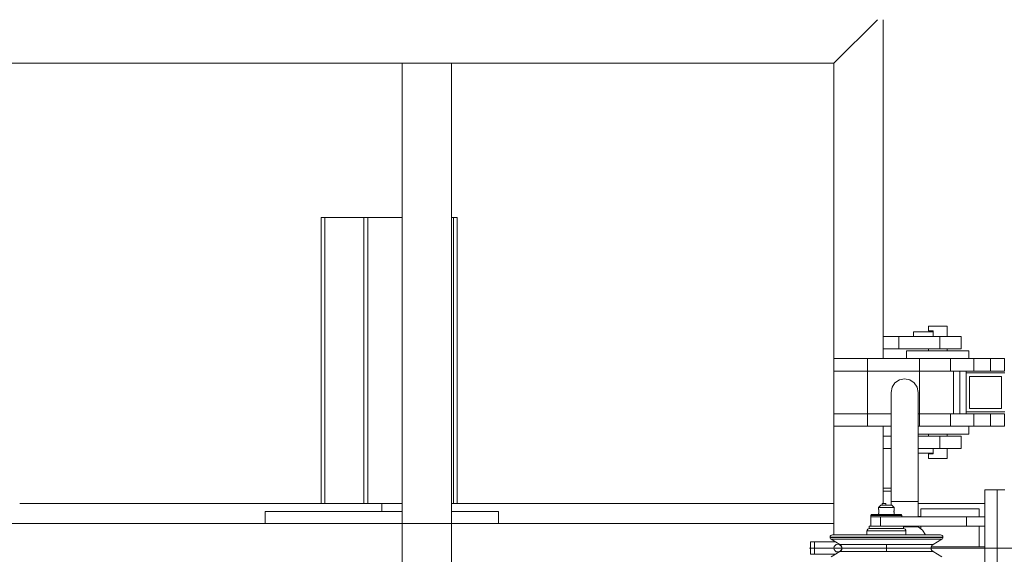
# Model space of a CAD drawing. Header units: millimetres. Extents: x 53056 to 116131, y -669674 to -625124.
# Tile 158 of 168: x 72023 to 73288, y -641071 to -640384. Entities that reach past the tile are written whole.
import ezdxf

# ---------------------------------------------------------------- set-up
doc = ezdxf.new("R2010")
doc.units = ezdxf.units.MM
doc.header["$MEASUREMENT"] = 0
for name, pattern in [('DGN Style 1', [536.199087, 0.892178, -535.306909]), ('DGN Style 3', [1249.049455, 892.178182, -356.871273]), ('DGN Style 4', [1428.377269, 713.742545, -356.871273, 0.892178, -356.871273])]:
    doc.linetypes.add(name, pattern=pattern)
for name, color, linetype, lineweight in [('Side Cradle Stbd', 7, 'Continuous', 0), ('Side Cradle Tower', 7, 'Continuous', 0), ('Side Cradle Tower Platform', 7, 'Continuous', 0), ('Side Slip Rails', 7, 'Continuous', 0)]:
    doc.layers.add(name, color=color, linetype=linetype, lineweight=lineweight)

# ---------------------------------------------------------------- blocks, each defined once
blk = doc.blocks.new('*U55')
at = {"layer": 'Side Cradle Stbd', "color": 7, "linetype": 'Continuous', "lineweight": 0}
for p, q in [((-12105.8, 6393.7), (-12571.1, 6393.7)), ((-12079.6, 6393.7), (-12105.8, 6393.7)), ((-11524.6, 6393.7), (-12016.1, 6393.7)), ((-11330.6, 6393.7), (-11416.1, 6393.7)), ((-12255.8, 6368.4), (-12255.8, 6383.7)), ((-12255.8, 6383.7), (-12079.6, 6383.7)), ((-12016.1, 6383.7), (-11955.8, 6383.7)), ((-11955.8, 6383.7), (-11955.8, 6368.4))]:
    blk.add_line(p, q, dxfattribs=at)
at = {"layer": 'Side Cradle Stbd', "color": 7, "linetype": 'Continuous', "lineweight": 0, "flags": 128}
blk.add_lwpolyline([(-12105.8, 6393.7), (-12105.8, 6393.7), (-12105.8, 6383.7)], dxfattribs=at)
at = {"layer": 'Side Cradle Tower', "color": 7, "linetype": 'Continuous', "lineweight": 0}
for p, q in [((-11412.9, 6387), (-11412.9, 6376.6)), ((-11337.9, 6387), (-11337.9, 6376.6)), ((-11416.1, 6377), (-11412.9, 6377)), ((-11412.9, 6364.6), (-11412.9, 6361.3)), ((-11337.9, 6364.6), (-11337.9, 6338)), ((-11399.5, 6338), (-11330.6, 6338))]:
    blk.add_line(p, q, dxfattribs=at)
at = {"layer": 'Side Cradle Tower', "color": 7, "linetype": 'Continuous', "lineweight": 0, "flags": 128}
blk.add_lwpolyline([(-11412.9, 6387), (-11412.9, 6387), (-11337.9, 6387), (-11337.9, 6387)], dxfattribs=at)
at = {"layer": 'Side Cradle Tower Platform', "color": 7, "linetype": 'Continuous', "lineweight": 0}
for p, q in [((-11524.6, 6959.6), (-11468.6, 7015.6)), ((-11461.1, 6580.1), (-11461.1, 7015.6)), ((-14155.1, 6959.6), (-11524.6, 6959.6)), ((-12079.6, 6203.4), (-12079.6, 6959.6)), ((-12079.6, 6959.6), (-12079.6, 6959.6)), ((-12016.1, 6959.6), (-12016.1, 6203.4)), ((-11524.6, 6959.6), (-11524.6, 6580.1)), ((-11395.7, 6621.6), (-11399.6, 6621.6)), ((-11461.1, 6608.6), (-11441.1, 6608.6)), ((-11441.1, 6608.6), (-11388.2, 6608.6)), ((-11441.1, 6592.6), (-11441.1, 6608.6)), ((-11397.1, 6614.6), (-11422.1, 6614.6)), ((-11422.1, 6614.6), (-11422.1, 6608.6)), ((-11399.6, 6615.6), (-11397.1, 6615.6)), ((-11397.1, 6615.6), (-11397.1, 6614.6)), ((-11397.1, 6614.6), (-11397.1, 6608.6)), ((-11388.2, 6608.6), (-11388.2, 6592.6)), ((-11441.1, 6592.6), (-11461.1, 6592.6)), ((-11388.2, 6592.6), (-11441.1, 6592.6)), ((-11403.1, 6592.6), (-11403.1, 6590.1)), ((-11375.8, 6590.1), (-11391.1, 6590.1)), ((-11377.7, 6592.6), (-11388.2, 6592.6)), ((-11379.1, 6592.6), (-11379.1, 6590.1)), ((-11524.6, 6580.1), (-11481.3, 6580.1)), ((-11524.6, 6580.1), (-11524.6, 6564.1)), ((-11481.3, 6580.1), (-11414.6, 6580.1)), ((-11481.3, 6580.1), (-11481.3, 6564.1)), ((-11374.6, 6580.1), (-11414.6, 6580.1)), ((-11414.6, 6580.1), (-11414.6, 6564.1)), ((-11344.6, 6580.1), (-11374.6, 6580.1)), ((-11374.6, 6564.1), (-11374.6, 6580.1)), ((-11344.6, 6580.1), (-11344.6, 6564.1)), ((-11323.1, 6580.1), (-11344.6, 6580.1)), ((-11323.1, 6580.1), (-11323.1, 6564.1)), ((-11314.7, 6580.1), (-11323.1, 6580.1)), ((-11524.6, 6564.1), (-11524.6, 6509.1)), ((-11481.3, 6564.1), (-11524.6, 6564.1)), ((-11481.3, 6509.1), (-11481.3, 6564.1)), ((-11481.3, 6564.1), (-11414.6, 6564.1)), ((-11414.6, 6564.1), (-11374.6, 6564.1)), ((-11414.6, 6564.1), (-11414.6, 6509.1)), ((-11374.6, 6564.1), (-11344.6, 6564.1)), ((-11370.6, 6564.1), (-11370.6, 6509.1)), ((-11362.6, 6564.1), (-11362.6, 6509.1)), ((-11354.6, 6564.1), (-11354.6, 6561.6)), ((-11354.6, 6511.6), (-11354.6, 6561.6)), ((-11354.6, 6561.6), (-11304.6, 6561.6)), ((-11350.1, 6557.1), (-11309.1, 6557.1)), ((-11350.1, 6516.1), (-11350.1, 6557.1)), ((-11344.6, 6564.1), (-11323.1, 6564.1)), ((-11323.1, 6564.1), (-11314.7, 6564.1)), ((-11309.1, 6557.1), (-11309.1, 6516.1)), ((-11481.3, 6509.1), (-11524.6, 6509.1)), ((-11524.6, 6493.1), (-11524.6, 6509.1)), ((-11451.1, 6509.1), (-11481.3, 6509.1)), ((-11481.3, 6493.1), (-11481.3, 6509.1)), ((-11414.6, 6509.1), (-11416.1, 6509.1)), ((-11374.6, 6509.1), (-11414.6, 6509.1)), ((-11414.6, 6509.1), (-11414.6, 6493.1)), ((-11362.6, 6509.1), (-11374.6, 6509.1)), ((-11374.6, 6493.1), (-11374.6, 6509.1)), ((-11354.6, 6509.1), (-11362.6, 6509.1)), ((-11304.6, 6511.6), (-11354.6, 6511.6)), ((-11354.6, 6511.6), (-11354.6, 6509.1)), ((-11344.6, 6509.1), (-11354.6, 6509.1)), ((-11309.1, 6516.1), (-11350.1, 6516.1)), ((-11323.1, 6509.1), (-11344.6, 6509.1)), ((-11344.6, 6509.1), (-11344.6, 6493.1)), ((-11314.7, 6509.1), (-11323.1, 6509.1)), ((-11323.1, 6509.1), (-11323.1, 6493.1)), ((-11524.6, 6493.1), (-11524.6, 6353.6)), ((-11524.6, 6493.1), (-11481.3, 6493.1)), ((-11481.3, 6493.1), (-11451.1, 6493.1)), ((-11461.1, 6394.1), (-11461.1, 6493.1)), ((-11416.1, 6493.1), (-11414.6, 6493.1)), ((-11414.6, 6493.1), (-11374.6, 6493.1)), ((-11374.6, 6493.1), (-11344.6, 6493.1)), ((-11344.6, 6493.1), (-11323.1, 6493.1)), ((-11451.1, 6480.6), (-11461.1, 6480.6)), ((-11388.2, 6480.6), (-11416.1, 6480.6)), ((-11403.1, 6483.1), (-11403.1, 6480.6)), ((-11375.8, 6483.1), (-11391.1, 6483.1)), ((-11377.7, 6480.6), (-11388.2, 6480.6)), ((-11388.2, 6464.6), (-11388.2, 6480.6)), ((-11379.1, 6483.1), (-11379.1, 6480.6)), ((-11461.1, 6464.6), (-11451.1, 6464.6)), ((-11416.1, 6464.6), (-11388.2, 6464.6)), ((-11397.1, 6458.6), (-11416.1, 6458.6)), ((-11397.1, 6458.6), (-11397.1, 6464.6)), ((-11397.1, 6458.6), (-11397.1, 6457.6)), ((-11382.7, 6451.6), (-11386.5, 6451.6)), ((-11461.1, 6413.6), (-11451.1, 6413.6)), ((-11461.1, 6409.6), (-11451.1, 6409.6)), ((-11314.6, 6411.6), (-11330.6, 6411.6)), ((-11330.6, 6261.6), (-11330.6, 6411.6)), ((-11314.6, 6411.6), (-11314.6, 6261.6)), ((-11304.6, 6411.6), (-11314.6, 6411.6)), ((-11464, 6391.6), (-11463.4, 6391.6)), ((-11462.6, 6394.1), (-11462.6, 6391.6)), ((-11457.6, 6394.1), (-11462.6, 6394.1)), ((-11457.6, 6394.1), (-11457.6, 6391.6)), ((-11464.2, 6379.6), (-11470.4, 6379.6)), ((-11467, 6379.6), (-11467, 6381)), ((-11466.9, 6385.9), (-11466.9, 6385.7)), ((-11466.9, 6385.7), (-11466.8, 6385.5)), ((-11466.9, 6381.2), (-11466.9, 6381.3)), ((-11466.8, 6385.1), (-11466.7, 6384.9)), ((-11466.8, 6382.1), (-11466.8, 6381.9)), ((-11466.8, 6381.8), (-11466.8, 6381.6)), ((-11466.7, 6384.4), (-11466.7, 6384.2)), ((-11466.6, 6383.3), (-11466.7, 6383)), ((-11466.7, 6382.5), (-11466.7, 6382.2)), ((-11466.6, 6384), (-11466.6, 6383.7)), ((-11466.6, 6383.6), (-11466.6, 6383.4)), ((-11449.9, 6388.6), (-11447.7, 6388.6)), ((-11447.7, 6388.6), (-11447, 6388.6)), ((-11447.3, 6384.1), (-11447.3, 6383.8)), ((-11447.3, 6383.3), (-11447.3, 6383)), ((-11447.1, 6385.2), (-11447.2, 6385)), ((-11447.2, 6384.9), (-11447.2, 6384.7)), ((-11447.2, 6384.5), (-11447.3, 6384.2)), ((-11447.2, 6382.5), (-11447.2, 6382.2)), ((-11447, 6385.8), (-11447.1, 6385.6)), ((-11447.1, 6382.1), (-11447.1, 6381.9)), ((-11447, 6381.2), (-11447, 6381.3)), ((-11447, 6379.6), (-11447, 6381)), ((-17585.6, 6368.4), (-11524.6, 6368.4)), ((-11477, 6364.6), (-11477, 6376.6)), ((-11464.7, 6376.6), (-11464.7, 6364.6)), ((-11354.3, 6376.6), (-11354.3, 6364.6)), ((-11480.1, 6358.6), (-11482, 6358.6)), ((-11416.1, 6364.6), (-11416.1, 6363.9)), ((-11554.5, 6344.6), (-11549.3, 6344.6)), ((-11554.5, 6328.6), (-11554.5, 6344.6)), ((-11549.3, 6344.6), (-11549.3, 6328.6)), ((-11523.9, 6350.6), (-11529.5, 6350.6)), ((-11523.9, 6350.1), (-11529.5, 6350.1)), ((-11522.8, 6347.9), (-11528.2, 6347.9)), ((-11524.6, 6345.8), (-11524.6, 6344.6)), ((-11508.2, 6350.6), (-11523.9, 6350.6)), ((-11508.2, 6350.1), (-11523.9, 6350.1)), ((-11507.4, 6347.9), (-11522.8, 6347.9)), ((-11512.2, 6341.1), (-11516.8, 6341.1)), ((-11484.7, 6350.6), (-11508.2, 6350.6)), ((-11457, 6350.1), (-11484.7, 6350.1)), ((-11429.2, 6350.1), (-11457, 6350.1)), ((-11457, 6331.6), (-11457, 6341.6)), ((-11405.7, 6350.1), (-11429.2, 6350.1)), ((-11397.1, 6341.1), (-11401.7, 6341.1)), ((-11384.5, 6350.6), (-11390, 6350.6)), ((-11384.5, 6350.1), (-11390, 6350.1)), ((-11549.3, 6328.6), (-11554.5, 6328.6)), ((-11546.3, 6328.6), (-11549.3, 6328.6)), ((-11516.8, 6332.1), (-11512.2, 6332.1))]:
    blk.add_line(p, q, dxfattribs=at)
at = {"layer": 'Side Cradle Tower Platform', "color": 7, "linetype": 'DGN Style 4', "lineweight": 0}
blk.add_line((-11555.7, 6336.6), (-11514.2, 6336.6), dxfattribs=at)
at = {"layer": 'Side Cradle Tower Platform', "color": 7, "linetype": 'DGN Style 3', "lineweight": 0}
for q in [(-11519.5, 6336.6), (-11268.8, 6336.6)]:
    blk.add_line((-11501.1, 6336.6), q, dxfattribs=at)
at = {"layer": 'Side Cradle Tower Platform', "color": 7, "linetype": 'Continuous', "lineweight": 0, "flags": 128}
for points in [[(-11399.6, 6621.6), (-11402.2, 6621.6), (-11403.1, 6621.6), (-11403.1, 6615.6), (-11402.2, 6615.6), (-11399.6, 6615.6)], [(-11395.7, 6621.6), (-11391.1, 6621.6), (-11386.5, 6621.6), (-11382.7, 6621.6), (-11380.1, 6621.6), (-11379.1, 6621.6), (-11379.1, 6608.6)], [(-11388.2, 6608.6), (-11377.7, 6608.6), (-11368.9, 6608.6), (-11363.2, 6608.6), (-11361.1, 6608.6), (-11361.1, 6592.6), (-11363.2, 6592.6), (-11368.9, 6592.6), (-11377.7, 6592.6)], [(-11431.1, 6580.1), (-11431.1, 6590.1), (-11428.1, 6590.1), (-11419.4, 6590.1), (-11406.4, 6590.1), (-11391.1, 6590.1)], [(-11375.8, 6590.1), (-11362.9, 6590.1), (-11354.2, 6590.1), (-11351.1, 6590.1), (-11351.1, 6580.1)], [(-11314.7, 6580.1), (-11308.4, 6580.1), (-11305.1, 6580.1), (-11305.1, 6564.1), (-11308.4, 6564.1), (-11314.7, 6564.1)], [(-11451.1, 6396.6), (-11451.1, 6432.8), (-11451.1, 6466.6), (-11451.1, 6495.6), (-11451.1, 6517.9), (-11451.1, 6531.8), (-11451.1, 6536.6), (-11449.8, 6543.3), (-11446, 6549), (-11440.3, 6552.8), (-11433.6, 6554.1), (-11426.9, 6552.8), (-11421.3, 6549), (-11417.5, 6543.3)], [(-11417.5, 6543.3), (-11416.1, 6536.6), (-11416.1, 6531.8), (-11416.1, 6517.9), (-11416.1, 6495.6), (-11416.1, 6466.6), (-11416.1, 6432.8), (-11416.1, 6396.6), (-11417.5, 6396.6), (-11421.3, 6396.6), (-11426.9, 6396.6), (-11433.6, 6396.6), (-11440.3, 6396.6), (-11446, 6396.6), (-11449.8, 6396.6), (-11451.1, 6396.6), (-11451.1, 6396.6)], [(-11314.7, 6509.1), (-11308.4, 6509.1), (-11305.1, 6509.1), (-11305.1, 6493.1), (-11308.4, 6493.1), (-11314.7, 6493.1), (-11323.1, 6493.1)], [(-11351.1, 6493.1), (-11351.1, 6483.1), (-11354.2, 6483.1), (-11362.9, 6483.1), (-11375.8, 6483.1)], [(-11391.1, 6483.1), (-11406.4, 6483.1), (-11416.1, 6483.1)], [(-11377.7, 6480.6), (-11368.9, 6480.6), (-11363.2, 6480.6), (-11361.1, 6480.6), (-11361.1, 6464.6), (-11363.2, 6464.6), (-11368.9, 6464.6), (-11377.7, 6464.6), (-11388.2, 6464.6)], [(-11386.5, 6451.6), (-11391.1, 6451.6), (-11395.7, 6451.6), (-11399.6, 6451.6), (-11402.2, 6451.6), (-11403.1, 6451.6), (-11403.1, 6457.6), (-11402.2, 6457.6), (-11399.6, 6457.6), (-11397.1, 6457.6)], [(-11379.1, 6464.6), (-11379.1, 6451.6), (-11380.1, 6451.6), (-11382.7, 6451.6)], [(-11464, 6391.6), (-11467, 6388.6), (-11467, 6386.1), (-11467, 6386.1)], [(-11463.4, 6391.6), (-11461.9, 6391.6), (-11459.6, 6391.6), (-11457, 6391.6), (-11454.3, 6391.6), (-11452, 6391.6), (-11450.5, 6391.6), (-11450, 6391.6), (-11447, 6388.6), (-11447, 6386.1), (-11447, 6386.1)], [(-11451.1, 6391.6), (-11451.1, 6396.6), (-11449.8, 6396.6), (-11446, 6396.6), (-11440.3, 6396.6), (-11433.6, 6396.6), (-11426.9, 6396.6), (-11421.3, 6396.6), (-11417.5, 6396.6), (-11416.1, 6396.6), (-11416.1, 6376.6)], [(-11477, 6376.6), (-11477, 6376.6), (-11477, 6378.6), (-11476, 6379.6), (-11474.5, 6379.6), (-11470.4, 6379.6)], [(-11467, 6388.6), (-11466.2, 6388.6), (-11464, 6388.6), (-11460.8, 6388.6), (-11457, 6388.6), (-11453.1, 6388.6), (-11449.9, 6388.6)], [(-11467, 6386.1), (-11467, 6386.1), (-11467, 6386.1), (-11467, 6386.1), (-11466.9, 6386), (-11466.9, 6385.9), (-11466.9, 6385.9), (-11466.9, 6385.7), (-11466.8, 6385.4), (-11466.8, 6385.4), (-11466.7, 6385.1), (-11466.7, 6384.8), (-11466.7, 6384.6), (-11466.7, 6384.3), (-11466.6, 6384), (-11466.6, 6383.6), (-11466.6, 6383.5), (-11466.6, 6383.1), (-11466.7, 6382.7), (-11466.7, 6382.7), (-11466.7, 6382.4), (-11466.8, 6382), (-11466.8, 6381.8), (-11466.8, 6381.7), (-11466.9, 6381.5), (-11466.9, 6381.3), (-11466.9, 6381.3), (-11466.9, 6381.2), (-11467, 6381.1), (-11466.9, 6379.6)], [(-11467, 6386.1), (-11467, 6386.1), (-11467, 6386.1), (-11466.9, 6386), (-11466.9, 6385.9), (-11466.9, 6385.9), (-11466.9, 6385.9)], [(-11467, 6381.1), (-11467, 6381.1), (-11467, 6381.1), (-11466.9, 6381.1), (-11466.9, 6381.2)], [(-11467, 6381.1), (-11467, 6381.1), (-11467, 6381.1), (-11467, 6381.1)], [(-11466.9, 6381.5), (-11466.9, 6381.4), (-11466.9, 6381.3)], [(-11466.8, 6385.5), (-11466.8, 6385.4), (-11466.8, 6385.2)], [(-11466.7, 6384.8), (-11466.7, 6384.6), (-11466.7, 6384.5)], [(-11466.7, 6382.8), (-11466.7, 6382.7), (-11466.7, 6382.6)], [(-11464.2, 6379.6), (-11457, 6379.6), (-11449.7, 6379.6), (-11443.5, 6379.6), (-11439.4, 6379.6), (-11438, 6379.6), (-11437, 6378.6), (-11437, 6376.6)], [(-11447, 6381.3), (-11447, 6381.3), (-11447, 6381.3), (-11447, 6381.4), (-11447.1, 6381.7), (-11447.1, 6381.8), (-11447.1, 6382), (-11447.2, 6382.3), (-11447.2, 6382.7), (-11447.2, 6382.7), (-11447.3, 6383.1), (-11447.3, 6383.5), (-11447.3, 6383.6), (-11447.3, 6384), (-11447.2, 6384.3), (-11447.2, 6384.6), (-11447.2, 6384.8), (-11447.2, 6385.1), (-11447.1, 6385.4), (-11447.1, 6385.4), (-11447.1, 6385.6), (-11447, 6385.9), (-11447, 6385.9), (-11447, 6386), (-11447, 6386.1), (-11447, 6386.1), (-11447, 6386.1), (-11447, 6386), (-11447, 6386)], [(-11447.3, 6383.6), (-11447.3, 6383.6), (-11447.3, 6383.4)], [(-11447.2, 6382.8), (-11447.2, 6382.7), (-11447.2, 6382.6)], [(-11447.1, 6385.6), (-11447.1, 6385.4), (-11447.1, 6385.3)], [(-11447.1, 6381.9), (-11447.1, 6381.8), (-11447.1, 6381.6)], [(-11447.1, 6381.5), (-11447, 6381.4), (-11447, 6381.3), (-11447, 6381.2), (-11447, 6381.1), (-11447, 6381.1), (-11447, 6381.1)], [(-11447, 6386), (-11447, 6386), (-11447, 6385.9), (-11447, 6385.8)], [(-11447, 6379.6), (-11447, 6381.1), (-11447, 6381.2)], [(-11447, 6381.1), (-11447, 6381.1), (-11447, 6381.1), (-11447, 6381.1), (-11447, 6381.1)], [(-11437, 6378.6), (-11438.5, 6378.6), (-11442.8, 6378.6), (-11449.3, 6378.6), (-11457, 6378.6), (-11464.6, 6378.6), (-11471.1, 6378.6), (-11475.4, 6378.6), (-11477, 6378.6)], [(-11477, 6376.6), (-11475.4, 6376.6), (-11475.4, 6376.6)], [(-11474, 6376.6), (-11475.4, 6376.6), (-11475.4, 6376.6)], [(-11474, 6376.6), (-11471.2, 6376.6), (-11471.1, 6376.6)], [(-11468.5, 6376.6), (-11471.1, 6376.6), (-11471.1, 6376.6)], [(-11468.5, 6376.6), (-11464.7, 6376.6), (-11354.3, 6376.6), (-11330.6, 6376.6)], [(-11515.4, 6333.3), (-11516.8, 6332.1), (-11528.2, 6325.3)], [(-11385.7, 6325.3), (-11397.1, 6332.1), (-11398.5, 6333.3), (-11399.4, 6334.8), (-11399.7, 6336.6), (-11399.4, 6338.4), (-11398.5, 6340), (-11397.1, 6341.1), (-11385.7, 6347.9), (-11385, 6348.5), (-11384.6, 6349.2), (-11384.5, 6350.1), (-11384.5, 6350.6), (-11384.7, 6351.8), (-11385.3, 6352.8), (-11386.3, 6353.4), (-11387.5, 6353.6), (-11392.7, 6353.6), (-11407.8, 6353.6), (-11430.4, 6353.6), (-11457, 6353.6), (-11483.5, 6353.6), (-11506.1, 6353.6), (-11521.2, 6353.6), (-11526.5, 6353.6), (-11527.6, 6353.4), (-11528.6, 6352.8), (-11529.2, 6351.8), (-11529.5, 6350.6), (-11529.5, 6350.1), (-11529.3, 6349.2), (-11528.9, 6348.5), (-11528.2, 6347.9), (-11516.8, 6341.1), (-11515.4, 6340), (-11514.5, 6338.4), (-11514.2, 6336.6), (-11514.5, 6334.8), (-11515.4, 6333.3)], [(-11482, 6353.6), (-11482, 6358.6), (-11481.7, 6359.8), (-11481.1, 6360.7), (-11480.1, 6361.4), (-11479, 6361.6), (-11477.3, 6361.6)], [(-11432, 6358.6), (-11433.9, 6358.6), (-11439.3, 6358.6), (-11447.4, 6358.6), (-11457, 6358.6), (-11466.5, 6358.6), (-11474.6, 6358.6), (-11480.1, 6358.6)], [(-11477.3, 6361.6), (-11479, 6361.6), (-11479, 6364.6), (-11477.3, 6364.6), (-11472.5, 6364.6), (-11465.4, 6364.6), (-11457, 6364.6), (-11456.5, 6364.6)], [(-11435, 6364.6), (-11435, 6361.6), (-11436.6, 6361.6), (-11441.4, 6361.6), (-11448.5, 6361.6), (-11457, 6361.6), (-11465.4, 6361.6), (-11472.5, 6361.6), (-11477.3, 6361.6)], [(-11477.3, 6361.6), (-11477.3, 6361.6), (-11472.5, 6361.6), (-11465.4, 6361.6), (-11465.4, 6361.6)], [(-11465.4, 6361.6), (-11457, 6361.6), (-11457, 6361.6)], [(-11457, 6361.6), (-11448.5, 6361.6), (-11441.4, 6361.6), (-11436.6, 6361.6), (-11435, 6361.6), (-11433.8, 6361.4), (-11432.8, 6360.7), (-11432.2, 6359.8), (-11432, 6358.6), (-11432, 6353.6)], [(-11456.5, 6364.6), (-11354.3, 6364.6), (-11330.6, 6364.6)], [(-11435, 6363.9), (-11433.6, 6363.9), (-11433.3, 6363.9), (-11433.1, 6363.9), (-11427, 6363.9), (-11426.9, 6363.9), (-11426.6, 6363.9), (-11422.3, 6363.9), (-11422.3, 6363.9), (-11422, 6363.8), (-11421.4, 6363.8), (-11421.3, 6363.8), (-11421.1, 6363.9), (-11421.1, 6363.9), (-11417.6, 6363.9)], [(-11417.6, 6363.9), (-11417.5, 6363.9), (-11417.4, 6363.9), (-11417.3, 6363.9), (-11416.1, 6363.9)], [(-11406.7, 6353.6), (-11410.7, 6359.6), (-11416.1, 6363.9)], [(-11549.3, 6344.6), (-11546.3, 6344.6), (-11539.6, 6344.6), (-11530.3, 6344.6), (-11522.7, 6344.6)], [(-11401.7, 6341.1), (-11401.7, 6341.1), (-11414.7, 6341.1), (-11434.1, 6341.1), (-11457, 6341.1), (-11479.8, 6341.1), (-11499.3, 6341.1), (-11512.2, 6341.1)], [(-11484.7, 6350.1), (-11508.2, 6350.1), (-11508.2, 6350.1)], [(-11484.2, 6347.9), (-11507.4, 6347.9), (-11507.4, 6347.9)], [(-11457, 6350.6), (-11457, 6350.6), (-11484.7, 6350.6)], [(-11457, 6347.9), (-11484.2, 6347.9), (-11484.2, 6347.9)], [(-11429.2, 6350.6), (-11429.2, 6350.6), (-11457, 6350.6)], [(-11429.7, 6347.9), (-11457, 6347.9), (-11457, 6347.9)], [(-11385.7, 6347.9), (-11391.1, 6347.9), (-11406.6, 6347.9), (-11429.7, 6347.9), (-11429.7, 6347.9)], [(-11405.7, 6350.6), (-11405.7, 6350.6), (-11429.2, 6350.6)], [(-11390, 6350.6), (-11390, 6350.6), (-11405.7, 6350.6)], [(-11390, 6350.1), (-11390, 6350.1), (-11405.7, 6350.1)], [(-11522.7, 6328.6), (-11530.3, 6328.6), (-11539.6, 6328.6), (-11546.3, 6328.6)], [(-11512.2, 6332.1), (-11512.2, 6332.1), (-11499.3, 6332.1), (-11479.8, 6332.1), (-11457, 6332.1), (-11434.1, 6332.1), (-11414.7, 6332.1), (-11401.7, 6332.1), (-11397.1, 6332.1)]]:
    blk.add_lwpolyline(points, dxfattribs=at)
at = {"layer": 'Side Cradle Tower Platform', "color": 7, "linetype": 'Continuous', "lineweight": 0}
blk.add_arc((-11519.5, 6336.6), 5, 0, 360, dxfattribs=at)
at = {"layer": 'Side Slip Rails', "color": 7, "linetype": 'Continuous', "lineweight": 0}
for p, q in [((-12183.8, 6393.7), (-12183.8, 6761.3)), ((-12179.1, 6393.7), (-12179.1, 6761.3)), ((-12128.8, 6393.7), (-12128.8, 6761.3)), ((-12123.8, 6393.7), (-12123.8, 6761.3)), ((-12013.4, 6393.7), (-12013.4, 6761.3)), ((-12008.8, 6393.7), (-12008.8, 6761.3))]:
    blk.add_line(p, q, dxfattribs=at)
at = {"layer": 'Side Slip Rails', "color": 7, "linetype": 'Continuous', "lineweight": 0, "flags": 128}
for points in [[(-12128.8, 6761.3), (-12179.1, 6761.3), (-12180.9, 6761.3), (-12182.4, 6761.3), (-12183.4, 6761.3), (-12183.8, 6761.3), (-12183.8, 6761.3)], [(-12079.6, 6761.3), (-12123.8, 6761.3), (-12125.7, 6761.3), (-12127.3, 6761.3), (-12128.4, 6761.3), (-12128.8, 6761.3), (-12128.8, 6761.3)], [(-12008.8, 6761.3), (-12008.8, 6761.3), (-12009.1, 6761.3), (-12010.1, 6761.3), (-12011.6, 6761.3), (-12013.4, 6761.3), (-12016.1, 6761.3)]]:
    blk.add_lwpolyline(points, dxfattribs=at)

msp = doc.modelspace()

# ---------------------------------------------------------------- block references
at = {"color": 7, "linetype": 'DGN Style 1', "lineweight": 0}
msp.add_blockref('*U55', (84593.95, -647399.35), dxfattribs=at)

doc.saveas('drawing.dxf')
